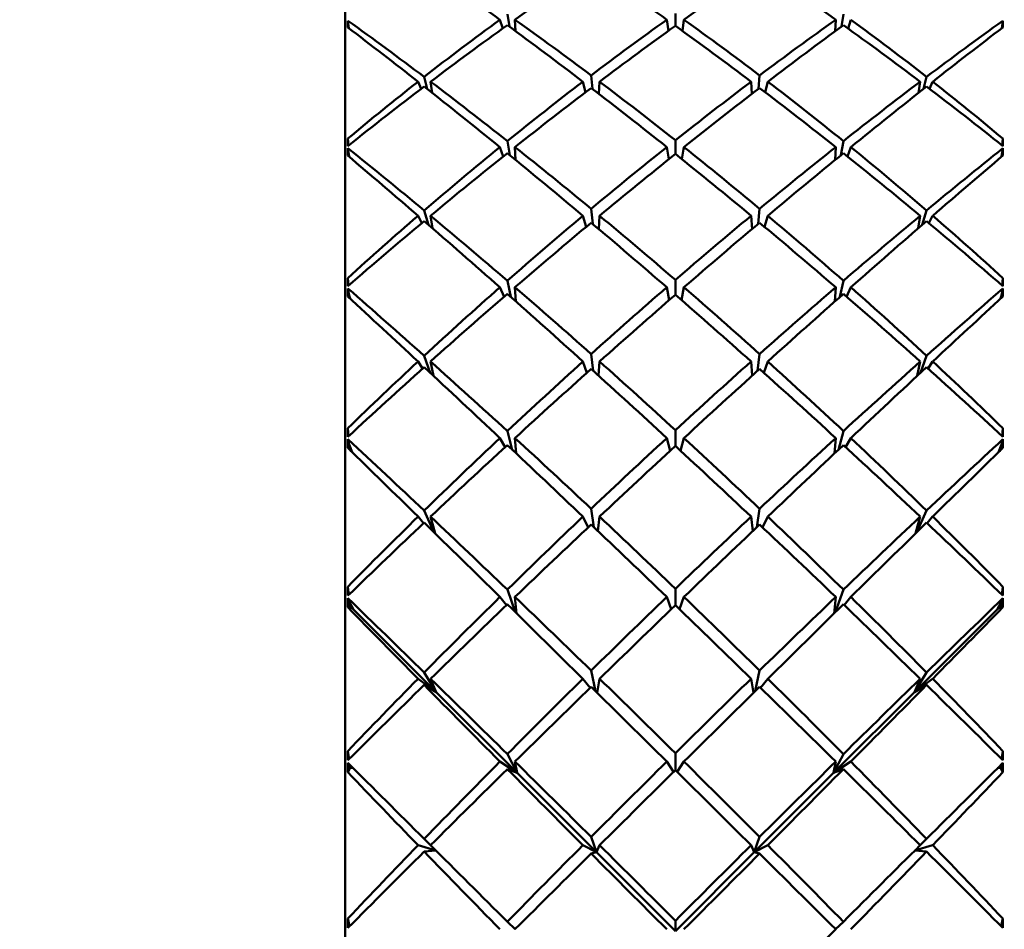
# Model space of a CAD drawing. Header units: inches. Extents: x 0.1 to 33.9, y 0.6 to 21.4.
# Tile 22 of 83: x 10.987 to 11.311, y 10.469 to 10.768. Entities that reach past the tile are written whole.
import ezdxf

# ---------------------------------------------------------------- set-up
doc = ezdxf.new("R2010")
doc.units = ezdxf.units.IN
doc.header["$MEASUREMENT"] = 0
doc.layers.add('Dimension (ANSI)', color=7, linetype='Continuous', lineweight=25)
doc.layers.add('Visible (ANSI)', color=7, linetype='Continuous', lineweight=50)
doc.styles.add('Note Text (ANSI)', font='tahoma.ttf')
doc.dimstyles.new('Default (ANSI)', dxfattribs={"dimtxt": 0.12, "dimasz": 0.098425, "dimexe": 0.125, "dimexo": 0.0625, "dimgap": 0.031496, "dimtad": 0, "dimtih": 1, "dimtoh": 1, "dimrnd": 1e-08, "dimzin": 4, "dimdsep": 46, "dimtxsty": 'Note Text (ANSI)', "dimcen": 0.09, "dimdle": 0.393701, "dimclrd": 256, "dimclre": 256, "dimclrt": 256, "dimadec": 0, "dimazin": 1, "dimtfac": 1, "dimtofl": 0, "dimtmove": 0, "dimatfit": 3, "dimfxl": 1, "dimtolj": 1, "dimtzin": 4, "dimlwd": -1, "dimlwe": -1, "dimarcsym": 0})

# ---------------------------------------------------------------- blocks, each defined once
blk = doc.blocks.new('*D7')
at = {"layer": 'Defpoints', "color": 0, "transparency": 16777216}
for p in [(8.97521, 11.02177), (16.86825, 11.02177), (16.85244, 5.30327)]:
    blk.add_point(p, dxfattribs=at)
at = {"layer": 'Dimension (ANSI)', "transparency": 16777216}
for p, q in [((9.03771, 11.02177), (16.99325, 11.02177)), ((16.86825, 10.92335), (16.86825, 8.25652)), ((16.86825, 5.4017), (16.86825, 8.06853))]:
    blk.add_line(p, q, dxfattribs=at)
for points in [[(16.85185, 10.92335), (16.88466, 10.92335), (16.86825, 11.02177)], [(16.85185, 5.4017), (16.88466, 5.4017), (16.86825, 5.30327)]]:
    blk.add_solid(points, dxfattribs=at)
at = {"layer": 'Dimension (ANSI)', "transparency": 16777216, "insert": (16.71674, 8.22502), "char_height": 0.12, "attachment_point": 1, "style": 'Note Text (ANSI)'}
blk.add_mtext('\\A1;5.72', dxfattribs=at)
blk = doc.blocks.new('*D8')
at = {"layer": 'Defpoints', "color": 0, "transparency": 16777216}
for p in [(8.97521, 11.02177), (17.82666, 11.02177), (16.01564, 4.24127)]:
    blk.add_point(p, dxfattribs=at)
at = {"layer": 'Dimension (ANSI)', "transparency": 16777216}
for p, q in [((9.03771, 11.02177), (17.95166, 11.02177)), ((17.82666, 10.92335), (17.82666, 7.72576)), ((17.82666, 4.3397), (17.82666, 7.53729)), ((16.07814, 4.24127), (17.95166, 4.24127))]:
    blk.add_line(p, q, dxfattribs=at)
for points in [[(17.81026, 10.92335), (17.84306, 10.92335), (17.82666, 11.02177)], [(17.81026, 4.3397), (17.84306, 4.3397), (17.82666, 4.24127)]]:
    blk.add_solid(points, dxfattribs=at)
at = {"layer": 'Dimension (ANSI)', "transparency": 16777216, "insert": (17.67293, 7.69426), "char_height": 0.12, "attachment_point": 1, "style": 'Note Text (ANSI)'}
blk.add_mtext('\\A1;6.78', dxfattribs=at)

msp = doc.modelspace()

# ---------------------------------------------------------------- linework, layer by layer
at = {"layer": 'Visible (ANSI)'}
for p, q in [((11.0938, 10.90022), (11.0938, 10.01833)), ((11.14569, 10.76489), (11.14476, 10.76778)), ((11.14722, 10.76957), (11.14789, 10.7655)), ((11.14988, 10.76404), (11.14973, 10.76778)), ((11.20021, 10.7641), (11.19968, 10.76778)), ((11.20251, 10.76576), (11.20251, 10.7698)), ((11.20482, 10.7641), (11.20534, 10.76778)), ((11.25529, 10.76778), (11.25515, 10.76404)), ((11.25714, 10.7655), (11.25781, 10.76957)), ((11.26026, 10.76778), (11.25934, 10.76489)), ((11.09503, 10.76503), (11.09476, 10.76746)), ((11.31, 10.76503), (11.31026, 10.76746)), ((11.12089, 10.74499), (11.11985, 10.74898)), ((11.17481, 10.74947), (11.1752, 10.74501)), ((11.22983, 10.74501), (11.23022, 10.74947)), ((11.28518, 10.74898), (11.28414, 10.74499)), ((11.11783, 10.74739), (11.11885, 10.74505)), ((11.12194, 10.74739), (11.12245, 10.74376)), ((11.17295, 10.7439), (11.17208, 10.74739)), ((11.17735, 10.74336), (11.17757, 10.74739)), ((11.22746, 10.74739), (11.22768, 10.74336)), ((11.23294, 10.74739), (11.23208, 10.7439)), ((11.28258, 10.74376), (11.28308, 10.74739)), ((11.28617, 10.74505), (11.28719, 10.74739)), ((11.09491, 10.72635), (11.09471, 10.72865)), ((11.31011, 10.72635), (11.31032, 10.72865)), ((11.09512, 10.72272), (11.09476, 10.72551)), ((11.14476, 10.72587), (11.14589, 10.72281)), ((11.14809, 10.72316), (11.14722, 10.72786)), ((11.14973, 10.72587), (11.14992, 10.72166)), ((11.20034, 10.72187), (11.19968, 10.72587)), ((11.20251, 10.72361), (11.20251, 10.72811)), ((11.20469, 10.72187), (11.20534, 10.72587)), ((11.2551, 10.72166), (11.25529, 10.72587)), ((11.25781, 10.72786), (11.25694, 10.72316)), ((11.25913, 10.72281), (11.26026, 10.72587)), ((11.3099, 10.72272), (11.31026, 10.72551)), ((11.11783, 10.70329), (11.11907, 10.70089)), ((11.12125, 10.70033), (11.11985, 10.70503)), ((11.12194, 10.70329), (11.12262, 10.69914)), ((11.17208, 10.70329), (11.17316, 10.69962)), ((11.17531, 10.70057), (11.17481, 10.70557)), ((11.17757, 10.70329), (11.17728, 10.69891)), ((11.22774, 10.69891), (11.22746, 10.70329)), ((11.23022, 10.70557), (11.22972, 10.70057)), ((11.23187, 10.69962), (11.23294, 10.70329)), ((11.28241, 10.69914), (11.28308, 10.70329)), ((11.28518, 10.70503), (11.28378, 10.70033)), ((11.28596, 10.70089), (11.28719, 10.70329)), ((11.09495, 10.6803), (11.09471, 10.68277)), ((11.14838, 10.67655), (11.14722, 10.68191)), ((11.20251, 10.67729), (11.20251, 10.68219)), ((11.25781, 10.68191), (11.25665, 10.67655)), ((11.31008, 10.6803), (11.31032, 10.68277)), ((11.09514, 10.67705), (11.09476, 10.67935)), ((11.09514, 10.67705), (11.09545, 10.67602)), ((11.09525, 10.6762), (11.09514, 10.67705)), ((11.14476, 10.67974), (11.14615, 10.67665)), ((11.14973, 10.67974), (11.14998, 10.67512)), ((11.20051, 10.67555), (11.19968, 10.67974)), ((11.20451, 10.67555), (11.20534, 10.67974)), ((11.25504, 10.67512), (11.25529, 10.67974)), ((11.25888, 10.67665), (11.26026, 10.67974)), ((11.30957, 10.67602), (11.30989, 10.67705)), ((11.30989, 10.67705), (11.30978, 10.6762)), ((11.30989, 10.67705), (11.31026, 10.67935)), ((11.09536, 10.67611), (11.09533, 10.67643)), ((11.30967, 10.67611), (11.3097, 10.67643)), ((11.17481, 10.65779), (11.17547, 10.65227)), ((11.22956, 10.65227), (11.23022, 10.65779)), ((11.11783, 10.65533), (11.11933, 10.65299)), ((11.12184, 10.65161), (11.11985, 10.6572)), ((11.12194, 10.65533), (11.1229, 10.65061)), ((11.17343, 10.65163), (11.17208, 10.65533)), ((11.17719, 10.65071), (11.17757, 10.65533)), ((11.22746, 10.65533), (11.22783, 10.65071)), ((11.23294, 10.65533), (11.2316, 10.65163)), ((11.28212, 10.65061), (11.28308, 10.65533)), ((11.28518, 10.6572), (11.28319, 10.65161)), ((11.28569, 10.65299), (11.28719, 10.65533)), ((11.095, 10.63078), (11.09471, 10.63337)), ((11.14722, 10.63245), (11.14884, 10.6263)), ((11.20251, 10.62753), (11.20251, 10.63275)), ((11.25618, 10.6263), (11.25781, 10.63245)), ((11.31003, 10.63078), (11.31032, 10.63337)), ((11.09514, 10.62806), (11.09476, 10.62973)), ((11.14648, 10.62716), (11.14476, 10.63014)), ((11.15008, 10.62513), (11.14973, 10.63014)), ((11.20076, 10.62592), (11.19968, 10.63014)), ((11.20426, 10.62592), (11.20534, 10.63014)), ((11.25529, 10.63014), (11.25494, 10.62513)), ((11.26026, 10.63014), (11.25854, 10.62716)), ((11.30989, 10.62806), (11.31026, 10.62973)), ((11.09514, 10.62806), (11.09614, 10.62551)), ((11.09547, 10.62617), (11.09514, 10.62806)), ((11.09552, 10.62612), (11.09537, 10.62747)), ((11.0955, 10.62641), (11.09553, 10.6261)), ((11.09558, 10.62605), (11.0955, 10.62641)), ((11.09581, 10.62584), (11.0955, 10.62641)), ((11.30888, 10.62551), (11.30989, 10.62806)), ((11.30952, 10.62641), (11.30922, 10.62584)), ((11.30944, 10.62605), (11.30952, 10.62641)), ((11.30949, 10.6261), (11.30952, 10.62641)), ((11.30951, 10.62612), (11.30966, 10.62747)), ((11.30989, 10.62806), (11.30956, 10.62617)), ((11.11985, 10.60626), (11.12301, 10.59921)), ((11.17481, 10.60688), (11.17572, 10.60082)), ((11.22931, 10.60082), (11.23022, 10.60688)), ((11.28202, 10.59921), (11.28518, 10.60626)), ((11.11968, 10.60215), (11.11783, 10.60428)), ((11.12346, 10.59877), (11.12194, 10.60428)), ((11.17382, 10.60075), (11.17208, 10.60428)), ((11.17705, 10.59955), (11.17757, 10.60428)), ((11.22746, 10.60428), (11.22797, 10.59955)), ((11.23294, 10.60428), (11.23121, 10.60075)), ((11.28308, 10.60428), (11.28157, 10.59877)), ((11.28719, 10.60428), (11.28534, 10.60215)), ((11.09506, 10.57858), (11.09471, 10.58122)), ((11.14722, 10.58026), (11.14976, 10.57293)), ((11.20251, 10.57512), (11.20251, 10.58057)), ((11.25526, 10.57293), (11.25781, 10.58026)), ((11.30996, 10.57858), (11.31032, 10.58122)), ((11.09514, 10.5764), (11.09476, 10.57741)), ((11.09514, 10.5764), (11.0956, 10.57457)), ((11.09664, 10.57376), (11.09514, 10.5764)), ((11.14697, 10.5752), (11.14476, 10.57785)), ((11.15028, 10.57242), (11.14973, 10.57785)), ((11.20117, 10.57382), (11.19968, 10.57785)), ((11.20386, 10.57382), (11.20534, 10.57785)), ((11.25529, 10.57785), (11.25474, 10.57242)), ((11.26026, 10.57785), (11.25806, 10.5752)), ((11.30989, 10.5764), (11.30839, 10.57376)), ((11.30943, 10.57457), (11.30989, 10.5764)), ((11.30989, 10.5764), (11.31026, 10.57741)), ((11.0956, 10.57457), (11.09471, 10.57447)), ((11.0956, 10.57457), (11.09542, 10.5759)), ((11.0956, 10.57457), (11.0955, 10.57541)), ((11.0955, 10.57541), (11.09664, 10.57376)), ((11.0958, 10.57459), (11.0955, 10.57541)), ((11.0956, 10.57457), (11.0955, 10.57454)), ((11.0955, 10.57454), (11.09664, 10.57376)), ((11.0958, 10.57459), (11.0956, 10.57457)), ((11.09561, 10.57447), (11.0956, 10.57457)), ((11.09664, 10.57376), (11.0956, 10.57457)), ((11.0958, 10.57459), (11.09664, 10.57376)), ((11.09664, 10.57376), (11.12385, 10.54655)), ((11.30839, 10.57376), (11.28117, 10.54655)), ((11.30839, 10.57376), (11.30952, 10.57541)), ((11.30922, 10.57459), (11.30839, 10.57376)), ((11.30943, 10.57457), (11.30839, 10.57376)), ((11.30839, 10.57376), (11.30952, 10.57454)), ((11.30922, 10.57459), (11.30952, 10.57541)), ((11.30922, 10.57459), (11.30943, 10.57457)), ((11.30942, 10.57447), (11.30943, 10.57457)), ((11.30943, 10.57457), (11.30961, 10.5759)), ((11.30952, 10.57541), (11.30943, 10.57457)), ((11.30943, 10.57457), (11.31032, 10.57447)), ((11.30952, 10.57454), (11.30943, 10.57457)), ((11.12385, 10.54655), (11.11783, 10.55095)), ((11.11985, 10.553), (11.12385, 10.54655)), ((11.12385, 10.54655), (11.12194, 10.55095)), ((11.17445, 10.54791), (11.17208, 10.55095)), ((11.17481, 10.55363), (11.17622, 10.54687)), ((11.17677, 10.54633), (11.17757, 10.55095)), ((11.22746, 10.55095), (11.22826, 10.54633)), ((11.22881, 10.54687), (11.23022, 10.55363)), ((11.23294, 10.55095), (11.23058, 10.54791)), ((11.28117, 10.54655), (11.28518, 10.553)), ((11.28308, 10.55095), (11.28117, 10.54655)), ((11.28719, 10.55095), (11.28117, 10.54655)), ((11.11985, 10.5489), (11.12385, 10.54655)), ((11.28117, 10.54655), (11.28518, 10.5489)), ((11.12385, 10.54655), (11.15042, 10.51999)), ((11.28117, 10.54655), (11.2546, 10.51999)), ((11.09515, 10.52452), (11.09471, 10.52715)), ((11.14722, 10.52616), (11.15042, 10.51999)), ((11.20251, 10.52089), (11.20251, 10.52648)), ((11.2546, 10.51999), (11.25781, 10.52616)), ((11.30987, 10.52452), (11.31032, 10.52715)), ((11.0956, 10.5219), (11.09471, 10.52022)), ((11.09516, 10.52284), (11.0956, 10.5219)), ((11.0956, 10.5219), (11.0955, 10.52251)), ((11.0956, 10.5219), (11.0955, 10.52168)), ((11.0955, 10.52168), (11.09652, 10.52148)), ((11.0956, 10.5219), (11.09551, 10.52249)), ((11.09577, 10.52223), (11.0956, 10.5219)), ((11.09648, 10.52153), (11.0956, 10.5219)), ((11.09564, 10.52165), (11.0956, 10.5219)), ((11.15042, 10.51999), (11.14476, 10.52369)), ((11.15042, 10.51999), (11.14973, 10.52369)), ((11.20195, 10.52033), (11.19968, 10.52369)), ((11.20307, 10.52033), (11.20534, 10.52369)), ((11.26026, 10.52369), (11.2546, 10.51999)), ((11.25529, 10.52369), (11.2546, 10.51999)), ((11.3085, 10.52148), (11.30952, 10.52168)), ((11.30943, 10.5219), (11.30855, 10.52153)), ((11.30926, 10.52223), (11.30943, 10.5219)), ((11.30939, 10.52165), (11.30943, 10.5219)), ((11.30943, 10.5219), (11.30986, 10.52284)), ((11.30943, 10.5219), (11.30953, 10.52251)), ((11.30951, 10.52249), (11.30943, 10.5219)), ((11.30952, 10.52168), (11.30943, 10.5219)), ((11.30943, 10.5219), (11.31032, 10.52022)), ((11.14722, 10.52121), (11.15042, 10.51999)), ((11.15042, 10.51999), (11.17657, 10.49384)), ((11.2546, 10.51999), (11.22846, 10.49384)), ((11.2546, 10.51999), (11.25781, 10.52121)), ((11.17481, 10.49891), (11.17657, 10.49384)), ((11.22846, 10.49384), (11.23022, 10.49891)), ((11.12367, 10.49445), (11.11783, 10.49617)), ((11.11985, 10.49825), (11.12198, 10.4962)), ((11.17657, 10.49384), (11.17208, 10.49617)), ((11.17657, 10.49384), (11.17757, 10.49617)), ((11.22746, 10.49617), (11.22846, 10.49384)), ((11.23294, 10.49617), (11.22846, 10.49384)), ((11.28719, 10.49617), (11.28136, 10.49445)), ((11.28305, 10.4962), (11.28518, 10.49825)), ((11.11985, 10.49408), (11.12373, 10.49439)), ((11.17481, 10.49343), (11.17657, 10.49384)), ((11.17657, 10.49384), (11.20251, 10.46791)), ((11.22846, 10.49384), (11.20251, 10.46791)), ((11.22846, 10.49384), (11.23022, 10.49343)), ((11.28129, 10.49439), (11.28518, 10.49408)), ((11.0953, 10.4695), (11.09471, 10.47201)), ((11.14722, 10.47101), (11.1498, 10.46857)), ((11.20251, 10.46791), (11.20251, 10.47133)), ((11.25523, 10.46857), (11.25781, 10.47101)), ((11.30972, 10.4695), (11.31032, 10.47201))]:
    msp.add_line(p, q, dxfattribs=at)
for centre, major_axis, ratio, start_param, end_param in [((11.24329, 10.45927), (-0.42658, 0.42416), 0.282518, 5.210475, 5.268561), ((11.16174, 10.45927), (-0.40838, -0.40553), 0.423976, 4.284385, 4.340987), ((11.24329, 10.45927), (-0.41829, 0.41568), 0.351682, 5.147185, 5.203787), ((11.16174, 10.45927), (-0.41829, -0.41568), 0.351682, 4.220991, 4.277593), ((11.24329, 10.45927), (0.40838, -0.40553), 0.423976, 1.942198, 1.9988), ((11.24329, 10.45927), (0.38974, 0.38625), 0.545746, 1.299233, 1.357319), ((11.16174, 10.45927), (-0.41284, 0.41011), 0.39237, 5.05454, 5.111142), ((11.24329, 10.45927), (0.40205, 0.39901), 0.466806, 1.235523, 1.292125), ((11.16174, 10.45927), (-0.40205, 0.39901), 0.466806, 4.99106, 5.047662), ((11.24329, 10.45927), (-0.41284, -0.41011), 0.39237, 4.313636, 4.370238), ((11.16174, 10.45927), (-0.38974, 0.38625), 0.545746, 4.925867, 4.983953), ((11.12464, 10.45927), (-0.01547, 0.44094), 0.060484, 0.794776, 0.8017), ((11.24329, 10.45927), (-0.43323, 0.43092), 0.215769, 5.210868, 5.265747), ((11.16174, 10.45927), (-0.42206, 0.41954), 0.321519, 5.116399, 5.173457), ((11.16174, 10.45927), (-0.40838, -0.40553), 0.423976, 4.346665, 4.403819), ((11.24329, 10.45927), (-0.42658, 0.42416), 0.282518, 5.147644, 5.204798), ((11.16174, 10.45927), (-0.41829, -0.41568), 0.351682, 4.284006, 4.340425), ((11.24329, 10.45927), (-0.41829, 0.41568), 0.351682, 5.084353, 5.140772), ((11.16174, 10.45927), (-0.42658, -0.42416), 0.282518, 4.21998, 4.277134), ((11.24329, 10.45927), (0.40838, -0.40553), 0.423976, 1.879366, 1.93652), ((11.24329, 10.45927), (-0.42206, -0.41954), 0.321519, 4.251321, 4.308379), ((11.16174, 10.45927), (-0.43323, -0.43092), 0.215769, 4.159031, 4.21391), ((11.28039, 10.45927), (0.01547, 0.44094), 0.060484, 5.481485, 5.48841), ((11.24329, 10.45927), (0.38974, 0.38625), 0.545746, 1.362065, 1.416944), ((11.16174, 10.45927), (-0.40838, -0.40553), 0.423976, 4.408565, 4.465623), ((11.24329, 10.45927), (-0.43323, 0.43092), 0.215769, 5.148036, 5.206122), ((11.16174, 10.45927), (-0.42206, 0.41954), 0.321519, 5.0545, 5.111654), ((11.24329, 10.45927), (0.40205, 0.39901), 0.466806, 1.298355, 1.355509), ((11.16174, 10.45927), (-0.41829, -0.41568), 0.351682, 4.346655, 4.403257), ((11.24329, 10.45927), (-0.42658, 0.42416), 0.282518, 5.084812, 5.141414), ((11.16174, 10.45927), (-0.41284, 0.41011), 0.39237, 4.991891, 5.04831), ((11.24329, 10.45927), (-0.41284, -0.41011), 0.39237, 4.376468, 4.432887), ((11.16174, 10.45927), (-0.42658, -0.42416), 0.282518, 4.283364, 4.339966), ((11.24329, 10.45927), (-0.41829, 0.41568), 0.351682, 5.021521, 5.078123), ((11.16174, 10.45927), (-0.40205, 0.39901), 0.466806, 4.927676, 4.98483), ((11.24329, 10.45927), (-0.42206, -0.41954), 0.321519, 4.313124, 4.370278), ((11.16174, 10.45927), (-0.43323, -0.43092), 0.215769, 4.218656, 4.276742), ((11.24329, 10.45927), (0.40838, -0.40553), 0.423976, 1.817562, 1.87462), ((11.16174, 10.45927), (-0.38974, 0.38625), 0.545746, 4.866242, 4.921121), ((11.12464, 10.45927), (-0.02421, 0.44094), 0.043305, 0.911204, 0.918128), ((11.28039, 10.45927), (0.02421, 0.44094), 0.043305, 5.365057, 5.371982), ((11.12464, 10.45927), (-0.012, 0.44094), 0.064415, 0.920809, 0.927734), ((11.16174, 10.45927), (-0.42965, 0.42728), 0.253478, 5.053994, 5.111052), ((11.24329, 10.45927), (0.40205, 0.39901), 0.466806, 1.361187, 1.419273), ((11.16174, 10.45927), (-0.42206, 0.41954), 0.321519, 4.99222, 5.048822), ((11.24329, 10.45927), (-0.41284, -0.41011), 0.39237, 4.4393, 4.495902), ((11.16174, 10.45927), (-0.41284, 0.41011), 0.39237, 4.928876, 4.985478), ((11.24329, 10.45927), (-0.42206, -0.41954), 0.321519, 4.375956, 4.432558), ((11.16174, 10.45927), (-0.40205, 0.39901), 0.466806, 4.863912, 4.921999), ((11.24329, 10.45927), (-0.42965, -0.42728), 0.253478, 4.313726, 4.370784), ((11.28039, 10.45927), (0.012, 0.44094), 0.064415, 5.355452, 5.362376), ((11.24329, 10.45927), (-0.43819, 0.43596), 0.150808, 5.148387, 5.203266), ((11.16174, 10.45927), (-0.41829, -0.41568), 0.351682, 4.408935, 4.466089), ((11.24329, 10.45927), (-0.43323, 0.43092), 0.215769, 5.085204, 5.142358), ((11.16174, 10.45927), (-0.42658, -0.42416), 0.282518, 4.346379, 4.402798), ((11.24329, 10.45927), (-0.42658, 0.42416), 0.282518, 5.02198, 5.078399), ((11.16174, 10.45927), (-0.43323, -0.43092), 0.215769, 4.28242, 4.339573), ((11.24329, 10.45927), (-0.41829, 0.41568), 0.351682, 4.958689, 5.015843), ((11.16174, 10.45927), (-0.43819, -0.43596), 0.150808, 4.221512, 4.276391), ((11.24329, 10.45927), (0.40205, 0.39901), 0.466806, 1.424019, 1.478898), ((11.16174, 10.45927), (-0.42965, 0.42728), 0.253478, 4.992095, 5.049248), ((11.24329, 10.45927), (-0.41284, -0.41011), 0.39237, 4.502132, 4.559286), ((11.16174, 10.45927), (-0.42206, 0.41954), 0.321519, 4.92957, 4.98599), ((11.24329, 10.45927), (-0.42206, -0.41954), 0.321519, 4.438788, 4.495207), ((11.16174, 10.45927), (-0.41284, 0.41011), 0.39237, 4.865492, 4.922646), ((11.24329, 10.45927), (-0.42965, -0.42728), 0.253478, 4.375529, 4.432683), ((11.16174, 10.45927), (-0.40205, 0.39901), 0.466806, 4.804287, 4.859167), ((11.16174, 10.45927), (-0.41829, -0.41568), 0.351682, 4.470835, 4.527893), ((11.24329, 10.45927), (-0.43819, 0.43596), 0.150808, 5.085555, 5.143641), ((11.16174, 10.45927), (-0.42658, -0.42416), 0.282518, 4.409028, 4.46563), ((11.24329, 10.45927), (-0.43323, 0.43092), 0.215769, 5.022373, 5.078975), ((11.16174, 10.45927), (-0.43323, -0.43092), 0.215769, 4.345803, 4.402405), ((11.24329, 10.45927), (-0.42658, 0.42416), 0.282518, 4.959148, 5.01575), ((11.16174, 10.45927), (-0.43819, -0.43596), 0.150808, 4.281137, 4.339223), ((11.24329, 10.45927), (-0.41829, 0.41568), 0.351682, 4.896885, 4.953943), ((11.12464, 10.45927), (-0.02163, 0.44094), 0.049841, 1.0368, 1.043725), ((11.28039, 10.45927), (0.02163, 0.44094), 0.049841, 5.23946, 5.246385), ((11.12464, 10.45927), (-0.00833, 0.44094), 0.067327, 1.046954, 1.053878), ((11.16174, 10.45927), (-0.43558, 0.43331), 0.187573, 4.991535, 5.048593), ((11.24329, 10.45927), (-0.41284, -0.41011), 0.39237, 4.564964, 4.62305), ((11.16174, 10.45927), (-0.42658, -0.42416), 0.282518, 4.471308, 4.528462), ((11.24329, 10.45927), (-0.43819, 0.43596), 0.150808, 5.022723, 5.079877), ((11.16174, 10.45927), (-0.42965, 0.42728), 0.253478, 4.929815, 4.986417), ((11.24329, 10.45927), (-0.42206, -0.41954), 0.321519, 4.50162, 4.558222), ((11.16174, 10.45927), (-0.43323, -0.43092), 0.215769, 4.408818, 4.465237), ((11.24329, 10.45927), (-0.43323, 0.43092), 0.215769, 4.959541, 5.01596), ((11.16174, 10.45927), (-0.42206, 0.41954), 0.321519, 4.866556, 4.923158), ((11.24329, 10.45927), (-0.42965, -0.42728), 0.253478, 4.438361, 4.494963), ((11.16174, 10.45927), (-0.43819, -0.43596), 0.150808, 4.344901, 4.402055), ((11.24329, 10.45927), (-0.42658, 0.42416), 0.282518, 4.896316, 4.95347), ((11.16174, 10.45927), (-0.41284, 0.41011), 0.39237, 4.801728, 4.859814), ((11.24329, 10.45927), (-0.43558, -0.43331), 0.187573, 4.376185, 4.433243), ((11.28039, 10.45927), (0.00833, 0.44094), 0.067327, 5.229307, 5.236232), ((11.24329, 10.45927), (-0.44144, 0.43927), 0.087068, 5.085879, 5.140758), ((11.16174, 10.45927), (-0.44144, -0.43927), 0.087068, 4.28402, 4.338899), ((11.24329, 10.45927), (-0.41284, -0.41011), 0.39237, 4.627795, 4.682675), ((11.16174, 10.45927), (-0.43558, 0.43331), 0.187573, 4.929635, 4.986789), ((11.24329, 10.45927), (-0.42206, -0.41954), 0.321519, 4.564452, 4.621606), ((11.16174, 10.45927), (-0.42965, 0.42728), 0.253478, 4.867165, 4.923585), ((11.24329, 10.45927), (-0.42965, -0.42728), 0.253478, 4.501193, 4.557613), ((11.16174, 10.45927), (-0.42206, 0.41954), 0.321519, 4.803172, 4.860326), ((11.24329, 10.45927), (-0.43558, -0.43331), 0.187573, 4.437989, 4.495143), ((11.16174, 10.45927), (-0.41284, 0.41011), 0.39237, 4.742103, 4.796982), ((11.16174, 10.45927), (-0.42658, -0.42416), 0.282518, 4.533208, 4.590266), ((11.24329, 10.45927), (-0.44144, 0.43927), 0.087068, 5.023047, 5.081133), ((11.16174, 10.45927), (-0.43323, -0.43092), 0.215769, 4.471467, 4.528069), ((11.24329, 10.45927), (-0.43819, 0.43596), 0.150808, 4.959891, 5.016493), ((11.16174, 10.45927), (-0.43819, -0.43596), 0.150808, 4.408285, 4.464887), ((11.24329, 10.45927), (-0.43323, 0.43092), 0.215769, 4.896709, 4.953311), ((11.16174, 10.45927), (-0.44144, -0.43927), 0.087068, 4.343645, 4.401731), ((11.24329, 10.45927), (-0.42658, 0.42416), 0.282518, 4.834512, 4.89157), ((11.12464, 10.45927), (-0.0187, 0.44094), 0.055599, 1.162551, 1.169475), ((11.28039, 10.45927), (0.0187, 0.44094), 0.055599, 5.11371, 5.120635), ((11.12464, 10.45927), (-0.00453, 0.44094), 0.069169, 1.173179, 1.180104), ((11.16174, 10.45927), (-0.4398, 0.4376), 0.123206, 4.92904, 4.986098), ((11.24329, 10.45927), (-0.42206, -0.41954), 0.321519, 4.627284, 4.68537), ((11.16174, 10.45927), (-0.43558, 0.43331), 0.187573, 4.867355, 4.923957), ((11.24329, 10.45927), (-0.42965, -0.42728), 0.253478, 4.564025, 4.620627), ((11.16174, 10.45927), (-0.42965, 0.42728), 0.253478, 4.804151, 4.860753), ((11.24329, 10.45927), (-0.43558, -0.43331), 0.187573, 4.500821, 4.557423), ((11.16174, 10.45927), (-0.42206, 0.41954), 0.321519, 4.739408, 4.797494), ((11.24329, 10.45927), (-0.4398, -0.4376), 0.123206, 4.43868, 4.495738), ((11.28039, 10.45927), (0.00453, 0.44094), 0.069169, 5.103081, 5.110006), ((11.24329, 10.45927), (-0.44297, 0.44082), 0.024023, 5.023357, 5.078236), ((11.16174, 10.45927), (-0.43323, -0.43092), 0.215769, 4.533747, 4.590901), ((11.24329, 10.45927), (-0.44144, 0.43927), 0.087068, 4.960215, 5.017369), ((11.16174, 10.45927), (-0.43819, -0.43596), 0.150808, 4.471299, 4.527719), ((11.24329, 10.45927), (-0.43819, 0.43596), 0.150808, 4.897059, 4.953479), ((11.16174, 10.45927), (-0.44144, -0.43927), 0.087068, 4.407409, 4.464563), ((11.24329, 10.45927), (-0.43323, 0.43092), 0.215769, 4.833877, 4.891031), ((11.16174, 10.45927), (-0.44297, -0.44082), 0.024023, 4.346542, 4.401421), ((11.24329, 10.45927), (-0.42206, -0.41954), 0.321519, 4.690116, 4.744995), ((11.16174, 10.45927), (-0.43323, -0.43092), 0.215769, 4.595647, 4.652705), ((11.24329, 10.45927), (-0.44297, 0.44082), 0.024023, 4.960525, 5.018611), ((11.16174, 10.45927), (-0.4398, 0.4376), 0.123206, 4.86714, 4.924294), ((11.24329, 10.45927), (-0.42965, -0.42728), 0.253478, 4.626857, 4.684011), ((11.16174, 10.45927), (-0.43558, 0.43331), 0.187573, 4.804706, 4.861125), ((11.24329, 10.45927), (-0.43558, -0.43331), 0.187573, 4.563653, 4.620072), ((11.16174, 10.45927), (-0.42965, 0.42728), 0.253478, 4.740767, 4.797921), ((11.24329, 10.45927), (-0.4398, -0.4376), 0.123206, 4.500484, 4.557638), ((11.16174, 10.45927), (-0.44297, -0.44082), 0.024023, 4.406167, 4.464253), ((11.24329, 10.45927), (-0.43323, 0.43092), 0.215769, 4.772073, 4.829131), ((11.16174, 10.45927), (-0.42206, 0.41954), 0.321519, 4.679783, 4.734662), ((11.16174, 10.45927), (-0.43819, -0.43596), 0.150808, 4.533948, 4.590551), ((11.24329, 10.45927), (-0.44144, 0.43927), 0.087068, 4.897383, 4.953985), ((11.16174, 10.45927), (-0.44144, -0.43927), 0.087068, 4.470793, 4.527395), ((11.24329, 10.45927), (-0.43819, 0.43596), 0.150808, 4.834227, 4.890829), ((11.12464, 10.45927), (-0.01547, 0.44094), 0.060484, 1.28845, 1.295374), ((11.28039, 10.45927), (0.01547, 0.44094), 0.060484, 4.987811, 4.994736), ((11.12464, 10.45927), (-0.00065, 0.44094), 0.069911, 1.29945, 1.306375), ((11.16174, 10.45927), (-0.44231, 0.44015), 0.059828, 4.866525, 4.923583), ((11.24329, 10.45927), (-0.42965, -0.42728), 0.253478, 4.689689, 4.747775), ((11.16174, 10.45927), (-0.4398, 0.4376), 0.123206, 4.80486, 4.861462), ((11.24329, 10.45927), (-0.43558, -0.43331), 0.187573, 4.626485, 4.683087), ((11.16174, 10.45927), (-0.43558, 0.43331), 0.187573, 4.741691, 4.798293), ((11.24329, 10.45927), (-0.4398, -0.4376), 0.123206, 4.563316, 4.619918), ((11.16174, 10.45927), (-0.42965, 0.42728), 0.253478, 4.677003, 4.735089), ((11.24329, 10.45927), (-0.44231, -0.44015), 0.059828, 4.501195, 4.558253), ((11.28039, 10.45927), (0.00065, 0.44094), 0.069911, 4.976811, 4.983735), ((11.24329, 10.45927), (-0.44277, 0.44061), 0.038833, 1.267475, 1.322354), ((11.16174, 10.45927), (-0.43819, -0.43596), 0.150808, 4.596228, 4.653382), ((11.24329, 10.45927), (-0.44297, 0.44082), 0.024023, 4.897693, 4.954847), ((11.16174, 10.45927), (-0.44144, -0.43927), 0.087068, 4.533807, 4.590227), ((11.24329, 10.45927), (-0.44144, 0.43927), 0.087068, 4.834551, 4.890971), ((11.16174, 10.45927), (-0.44297, -0.44082), 0.024023, 4.469931, 4.527085), ((11.24329, 10.45927), (-0.43819, 0.43596), 0.150808, 4.771396, 4.828549), ((11.16174, 10.45927), (-0.44277, -0.44061), 0.038833, 1.819239, 1.874118), ((11.24329, 10.45927), (-0.42965, -0.42728), 0.253478, 4.752521, 4.8074), ((11.16174, 10.45927), (-0.44231, 0.44015), 0.059828, 4.804625, 4.861779), ((11.24329, 10.45927), (-0.43558, -0.43331), 0.187573, 4.689317, 4.746471), ((11.16174, 10.45927), (-0.4398, 0.4376), 0.123206, 4.742211, 4.79863), ((11.24329, 10.45927), (-0.4398, -0.4376), 0.123206, 4.626148, 4.682567), ((11.16174, 10.45927), (-0.43558, 0.43331), 0.187573, 4.678307, 4.735461), ((11.24329, 10.45927), (-0.44231, -0.44015), 0.059828, 4.562999, 4.620153), ((11.16174, 10.45927), (-0.42965, 0.42728), 0.253478, 4.617378, 4.672257), ((11.16174, 10.45927), (-0.43819, -0.43596), 0.150808, 4.658128, 4.715186), ((11.24329, 10.45927), (-0.44277, 0.44061), 0.038833, 1.3271, 1.385186), ((11.16174, 10.45927), (-0.44144, -0.43927), 0.087068, 4.596456, 4.653058), ((11.24329, 10.45927), (-0.44297, 0.44082), 0.024023, 4.834861, 4.891463), ((11.16174, 10.45927), (-0.44297, -0.44082), 0.024023, 4.533315, 4.589917), ((11.24329, 10.45927), (-0.44144, 0.43927), 0.087068, 4.77172, 4.828322), ((11.16174, 10.45927), (-0.44277, -0.44061), 0.038833, 1.756407, 1.814493), ((11.24329, 10.45927), (-0.43819, 0.43596), 0.150808, 4.709592, 4.76665), ((11.12464, 10.45927), (-0.012, 0.44094), 0.064415, 1.414483, 1.421408), ((11.28039, 10.45927), (0.012, 0.44094), 0.064415, 4.861777, 4.868702), ((11.12464, 10.45927), (0.00324, 0.44094), 0.06954, 1.425727, 1.432652), ((11.16174, 10.45927), (-0.44309, 0.44094), 0.003074, 1.422127, 1.479185), ((11.24329, 10.45927), (-0.43558, -0.43331), 0.187573, 4.752149, 4.810235), ((11.16174, 10.45927), (-0.44231, 0.44015), 0.059828, 4.742345, 4.798947), ((11.24329, 10.45927), (-0.4398, -0.4376), 0.123206, 4.688979, 4.745581), ((11.16174, 10.45927), (-0.4398, 0.4376), 0.123206, 4.679196, 4.735799), ((11.24329, 10.45927), (-0.44231, -0.44015), 0.059828, 4.625831, 4.682433), ((11.16174, 10.45927), (-0.43558, 0.43331), 0.187573, 4.614543, 4.672629), ((11.24329, 10.45927), (-0.44309, -0.44094), 0.003074, 1.662407, 1.719465), ((11.28039, 10.45927), (-0.00324, 0.44094), 0.06954, 4.850533, 4.857458), ((11.24329, 10.45927), (-0.44083, 0.43865), 0.101996, 1.329994, 1.384874), ((11.16174, 10.45927), (-0.44144, -0.43927), 0.087068, 4.658736, 4.71589), ((11.24329, 10.45927), (-0.44277, 0.44061), 0.038833, 1.390864, 1.448018), ((11.16174, 10.45927), (-0.44297, -0.44082), 0.024023, 4.596329, 4.652748), ((11.24329, 10.45927), (-0.44297, 0.44082), 0.024023, 4.772029, 4.828449), ((11.16174, 10.45927), (-0.44277, -0.44061), 0.038833, 1.693575, 1.750729), ((11.24329, 10.45927), (-0.44144, 0.43927), 0.087068, 4.708888, 4.766042), ((11.16174, 10.45927), (-0.44083, -0.43865), 0.101996, 1.756719, 1.811598), ((11.24329, 10.45927), (-0.43558, -0.43331), 0.187573, 4.81498, 4.86986), ((11.16174, 10.45927), (-0.44309, 0.44094), 0.003074, 1.483931, 1.541085), ((11.24329, 10.45927), (-0.4398, -0.4376), 0.123206, 4.751811, 4.808965), ((11.16174, 10.45927), (-0.44231, 0.44015), 0.059828, 4.679696, 4.736115), ((11.24329, 10.45927), (-0.44231, -0.44015), 0.059828, 4.688663, 4.745082), ((11.16174, 10.45927), (-0.4398, 0.4376), 0.123206, 4.615813, 4.672967), ((11.24329, 10.45927), (-0.44309, -0.44094), 0.003074, 1.600508, 1.657661), ((11.16174, 10.45927), (-0.43558, 0.43331), 0.187573, 4.554918, 4.609798), ((11.16174, 10.45927), (-0.44144, -0.43927), 0.087068, 4.720636, 4.777694), ((11.24329, 10.45927), (-0.44083, 0.43865), 0.101996, 1.389619, 1.447705), ((11.16174, 10.45927), (-0.44297, -0.44082), 0.024023, 4.658978, 4.71558), ((11.24329, 10.45927), (-0.44277, 0.44061), 0.038833, 1.454248, 1.51085), ((11.16174, 10.45927), (-0.44277, -0.44061), 0.038833, 1.630743, 1.687345), ((11.24329, 10.45927), (-0.44297, 0.44082), 0.024023, 4.709198, 4.7658), ((11.16174, 10.45927), (-0.44083, -0.43865), 0.101996, 1.693887, 1.751973), ((11.24329, 10.45927), (-0.44144, 0.43927), 0.087068, 4.647084, 4.704142), ((11.12464, 10.45927), (-0.00833, 0.44094), 0.067327, 1.540628, 1.547552), ((11.28039, 10.45927), (0.00833, 0.44094), 0.067327, 4.735633, 4.742557), ((11.24329, 10.45927), (-0.44309, -0.44094), 0.003074, 1.538228, 1.59483)]:
    msp.add_ellipse(centre, major_axis=major_axis, ratio=ratio, start_param=start_param, end_param=end_param, dxfattribs=at)

# ---------------------------------------------------------------- dimensions: what is measured, and where the dimension line sits
at = {"layer": 'Dimension (ANSI)'}
for base, p1, override, picture, middle in [((16.86825, 11.02177), (16.85244, 5.30327), {"dimgap": 0.031496, "dimdec": 2, "dimse1": 1, "dimtol": 0, "dimlim": 0, "dimtp": 0, "dimtm": 0, "dimtdec": 2, "dimatfit": 1}, '*D7', (16.86825, 8.16252)), ((17.82666, 11.02177), (16.01564, 4.24127), {"dimgap": 0.031496, "dimdec": 2, "dimtol": 0, "dimlim": 0, "dimtp": 0, "dimtm": 0, "dimtdec": 2, "dimatfit": 1}, '*D8', (17.82666, 7.63152))]:
    dim = msp.add_linear_dim(base=base, p1=p1, p2=(8.97521, 11.02177), angle=90, dimstyle='Default (ANSI)', override=override, dxfattribs=at)
    dim.commit()
    dim.dimension.update_dxf_attribs({"geometry": picture, "text_midpoint": middle, "dimtype": 160})

doc.saveas('drawing.dxf')
